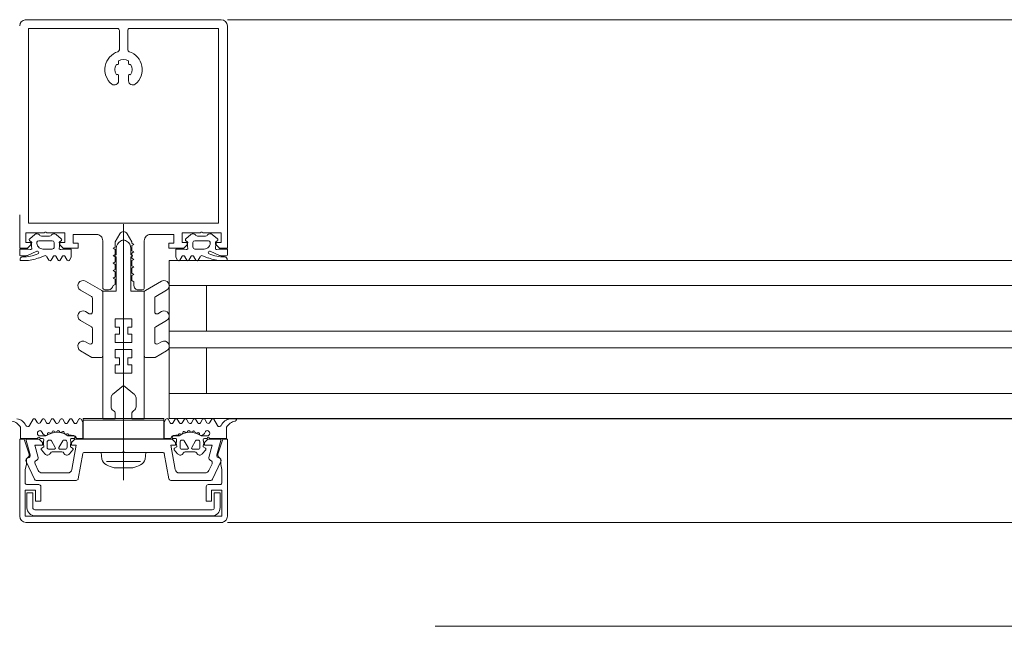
# Model space of a CAD drawing. Header units: centimetres. Extents: x -2424 to 2319, y 5 to 3760.
# Tile 5 of 117: x 302 to 326, y 381 to 396. Entities that reach past the tile are written whole.
import ezdxf

# ---------------------------------------------------------------- set-up
doc = ezdxf.new("R2010")
doc.units = ezdxf.units.CM
for name, color, linetype, lineweight in [('A-AREA', 32, 'Continuous', 13), ('A-DETL-GENF', 92, 'Continuous', 9), ('A-GLAZ-CURT', 52, 'Continuous', 13), ('A-GLAZ-CWMG', 51, 'Continuous', 13)]:
    doc.layers.add(name, color=color, linetype=linetype, lineweight=lineweight)

msp = doc.modelspace()

# ---------------------------------------------------------------- linework, layer by layer
at = {"layer": 'A-AREA', "color": 251, "lineweight": 9}
msp.add_line((312.377, 381.326), (360.71, 381.326), dxfattribs=at)
at = {"layer": 'A-DETL-GENF', "color": 251, "lineweight": 9, "extrusion": (0, 0, -1)}
for p, q in [((302.511, 395.926), (307.227, 395.926)), ((302.587, 395.716), (302.587, 391.116)), ((304.777, 395.666), (304.777, 395.203)), ((304.977, 395.203), (304.977, 395.666)), ((307.167, 395.716), (307.167, 391.116)), ((307.377, 395.776), (307.377, 394.126)), ((307.377, 395.716), (307.377, 391.116)), ((304.757, 394.873), (304.757, 394.934)), ((304.997, 394.934), (304.997, 394.873)), ((304.757, 394.454), (304.757, 394.579)), ((304.997, 394.579), (304.997, 394.454)), ((304.877, 384.841), (304.877, 391.004)), ((302.617, 390.653), (302.741, 390.756)), ((302.854, 390.744), (302.862, 390.734)), ((302.901, 390.716), (303.093, 390.716)), ((303.132, 390.734), (303.14, 390.744)), ((303.254, 390.756), (303.377, 390.653)), ((306.5, 390.756), (306.376, 390.653)), ((306.621, 390.734), (306.613, 390.744)), ((306.852, 390.716), (306.66, 390.716)), ((306.899, 390.744), (306.891, 390.734)), ((307.136, 390.653), (307.012, 390.756)), ((302.656, 390.583), (302.621, 390.603)), ((302.834, 390.606), (303.161, 390.606)), ((303.207, 390.564), (303.207, 390.456)), ((303.374, 390.603), (303.339, 390.583)), ((304.377, 389.476), (304.377, 390.606)), ((304.802, 390.595), (304.827, 390.609)), ((304.952, 390.595), (304.927, 390.609)), ((305.377, 390.606), (305.377, 389.475)), ((306.38, 390.603), (306.415, 390.583)), ((306.546, 390.564), (306.546, 390.456)), ((306.92, 390.606), (306.593, 390.606)), ((307.098, 390.583), (307.133, 390.603)), ((302.527, 390.244), (302.397, 390.244)), ((302.789, 390.351), (302.568, 390.253)), ((302.972, 390.244), (302.832, 390.19)), ((303.16, 390.406), (302.937, 390.406)), ((303.081, 390.139), (303.033, 390.222)), ((303.182, 390.222), (303.133, 390.139)), ((303.301, 390.139), (303.253, 390.222)), ((303.402, 390.222), (303.354, 390.141)), ((303.523, 390.139), (303.475, 390.222)), ((304.667, 390.251), (304.692, 390.265)), ((304.692, 390.219), (304.667, 390.234)), ((304.702, 390.283), (304.702, 390.421)), ((305.052, 390.283), (305.052, 390.421)), ((305.087, 390.251), (305.062, 390.265)), ((305.062, 390.219), (305.087, 390.234)), ((306.231, 390.139), (306.279, 390.222)), ((306.352, 390.222), (306.399, 390.141)), ((306.452, 390.139), (306.501, 390.222)), ((306.572, 390.222), (306.62, 390.139)), ((306.594, 390.406), (306.816, 390.406)), ((306.672, 390.139), (306.72, 390.222)), ((306.781, 390.244), (306.922, 390.19)), ((306.965, 390.351), (307.186, 390.253)), ((307.226, 390.244), (307.356, 390.244)), ((302.505, 390.126), (302.405, 390.126)), ((307.248, 390.126), (307.348, 390.126)), ((303.965, 389.631), (304.352, 389.407)), ((305.79, 389.631), (305.402, 389.407)), ((304.102, 389.262), (303.84, 389.414)), ((304.377, 389.364), (304.377, 387.842)), ((304.511, 389.426), (304.427, 389.426)), ((305.327, 389.425), (305.227, 389.425)), ((305.377, 389.364), (305.377, 387.842)), ((305.652, 389.262), (305.915, 389.414)), ((304.127, 388.893), (304.127, 389.219)), ((305.627, 388.893), (305.627, 389.219)), ((303.965, 388.901), (304.052, 388.85)), ((305.79, 388.901), (305.702, 388.85)), ((304.102, 388.532), (303.84, 388.684)), ((305.652, 388.532), (305.915, 388.684)), ((304.127, 388.168), (304.127, 388.489)), ((305.627, 388.168), (305.627, 388.489)), ((303.965, 388.175), (304.052, 388.124)), ((305.79, 388.175), (305.702, 388.124)), ((304.116, 387.799), (303.84, 387.958)), ((305.639, 387.799), (305.915, 387.958)), ((304.327, 387.792), (304.141, 387.792)), ((305.427, 387.792), (305.614, 387.792)), ((304.577, 386.824), (304.577, 386.609)), ((305.177, 386.824), (305.177, 386.609)), ((302.701, 386.308), (302.614, 386.156)), ((302.804, 386.224), (302.753, 386.308)), ((302.922, 386.308), (302.872, 386.224)), ((303.023, 386.224), (302.973, 386.308)), ((303.141, 386.308), (303.091, 386.224)), ((303.243, 386.223), (303.193, 386.308)), ((303.361, 386.308), (303.311, 386.224)), ((303.463, 386.223), (303.413, 386.308)), ((303.581, 386.308), (303.531, 386.223)), ((303.68, 386.227), (303.633, 386.308)), ((303.802, 386.31), (303.754, 386.226)), ((305.951, 386.31), (305.999, 386.226)), ((306.073, 386.227), (306.121, 386.308)), ((306.172, 386.308), (306.222, 386.223)), ((306.29, 386.223), (306.341, 386.308)), ((306.392, 386.308), (306.442, 386.224)), ((306.511, 386.223), (306.561, 386.308)), ((306.612, 386.308), (306.662, 386.224)), ((306.73, 386.224), (306.78, 386.308)), ((306.832, 386.308), (306.882, 386.224)), ((306.95, 386.224), (307, 386.308)), ((307.052, 386.308), (307.139, 386.156)), ((307.476, 386.324), (307.564, 386.324)), ((302.901, 386.016), (302.93, 385.967)), ((303.049, 385.949), (303.05, 385.963)), ((303.091, 385.985), (303.109, 385.975)), ((303.155, 385.992), (303.159, 386.006)), ((303.209, 386.018), (303.223, 386.004)), ((303.272, 386.009), (303.28, 386.021)), ((303.331, 386.02), (303.341, 386.002)), ((303.39, 385.995), (303.4, 386.004)), ((303.449, 385.99), (303.455, 385.97)), ((303.497, 385.951), (303.511, 385.958)), ((306.256, 385.951), (306.242, 385.958)), ((306.304, 385.99), (306.299, 385.97)), ((306.364, 385.995), (306.353, 386.004)), ((306.422, 386.02), (306.412, 386.002)), ((306.481, 386.009), (306.473, 386.021)), ((306.544, 386.018), (306.53, 386.004)), ((306.599, 385.992), (306.594, 386.006)), ((306.663, 385.985), (306.644, 385.975)), ((306.705, 385.949), (306.704, 385.963)), ((306.852, 386.016), (306.824, 385.967)), ((302.995, 385.906), (302.867, 385.906)), ((302.867, 385.846), (302.927, 385.846)), ((303.037, 385.636), (303.037, 385.756)), ((303.087, 385.806), (303.114, 385.806)), ((303.14, 385.791), (303.233, 385.631)), ((303.321, 385.631), (303.413, 385.791)), ((303.439, 385.806), (303.467, 385.806)), ((303.517, 385.756), (303.517, 385.636)), ((303.628, 385.846), (303.693, 385.846)), ((306.126, 385.846), (306.061, 385.846)), ((306.237, 385.756), (306.237, 385.636)), ((306.314, 385.806), (306.287, 385.806)), ((306.433, 385.631), (306.34, 385.791)), ((306.613, 385.791), (306.521, 385.631)), ((306.667, 385.806), (306.639, 385.806)), ((306.717, 385.636), (306.717, 385.756)), ((306.758, 385.906), (306.887, 385.906)), ((306.887, 385.846), (306.826, 385.846)), ((302.899, 385.571), (302.98, 385.474)), ((303.207, 385.586), (303.087, 385.586)), ((303.162, 385.526), (303.392, 385.526)), ((303.467, 385.586), (303.347, 385.586)), ((303.573, 385.474), (303.655, 385.571)), ((303.894, 385.486), (303.787, 384.877)), ((304.852, 385.511), (303.924, 385.511)), ((305.83, 385.511), (304.902, 385.511)), ((305.966, 384.877), (305.859, 385.486)), ((306.18, 385.474), (306.099, 385.571)), ((306.287, 385.586), (306.407, 385.586)), ((306.592, 385.526), (306.362, 385.526)), ((306.547, 385.586), (306.667, 385.586)), ((306.855, 385.571), (306.773, 385.474)), ((302.732, 384.864), (302.532, 385.291)), ((302.746, 385.237), (302.822, 385.073)), ((304.469, 385.29), (305.284, 385.29)), ((306.932, 385.073), (307.008, 385.237)), ((307.221, 385.291), (307.022, 384.864)), ((302.912, 385.016), (303.535, 385.016)), ((305.102, 385.142), (304.652, 385.142)), ((306.219, 385.016), (306.841, 385.016)), ((302.837, 384.736), (302.557, 384.736)), ((303.738, 384.836), (302.777, 384.836)), ((306.977, 384.836), (306.016, 384.836)), ((307.197, 384.736), (306.917, 384.736)), ((302.742, 384.131), (307.012, 384.131)), ((302.527, 383.826), (307.227, 383.826)), ((307.002, 383.981), (302.752, 383.981))]:
    msp.add_line(p, q, dxfattribs=at)
at = {"layer": 'A-DETL-GENF', "color": 251, "lineweight": 9, "extrusion": (0, 0, -1), "flags": 128}
for points in [[(-302.587, 394.126), (-302.587, 395.716), (-304.727, 395.716)], [(-305.027, 395.716), (-307.167, 395.716), (-307.167, 394.126)], [(-302.972, 390.796), (-302.527, 390.796), (-302.527, 390.566), (-302.647, 390.566), (-302.647, 390.506), (-302.567, 390.426), (-302.377, 390.426), (-302.377, 391.226)], [(-307.167, 391.226), (-307.167, 391.026), (-302.587, 391.026), (-302.587, 391.226)], [(-307.377, 391.226), (-307.377, 390.426), (-307.187, 390.426), (-307.107, 390.506), (-307.107, 390.566), (-307.227, 390.566), (-307.227, 390.796), (-306.782, 390.796)], [(-304.227, 390.756), (-303.667, 390.756), (-303.667, 390.546), (-303.787, 390.546), (-303.787, 390.426), (-303.427, 390.426), (-303.347, 390.506), (-303.347, 390.565), (-303.467, 390.565), (-303.467, 390.796), (-303.022, 390.796)], [(-304.789, 390.775), (-304.677, 390.58), (-304.677, 390.454), (-304.627, 390.426), (-304.677, 390.397), (-304.677, 390.274), (-304.627, 390.246), (-304.677, 390.217), (-304.677, 390.094), (-304.627, 390.066), (-304.677, 390.037), (-304.677, 389.914), (-304.627, 389.886), (-304.677, 389.857), (-304.677, 389.734), (-304.627, 389.706), (-304.677, 389.677), (-304.677, 389.556), (-304.625, 389.526)], [(-305.127, 389.525), (-305.127, 389.615), (-305.077, 389.646), (-305.077, 389.767), (-305.127, 389.796), (-305.077, 389.824), (-305.077, 389.947), (-305.127, 389.976), (-305.077, 390.004), (-305.077, 390.127), (-305.127, 390.156), (-305.077, 390.184), (-305.077, 390.307), (-305.127, 390.336), (-305.077, 390.364), (-305.077, 390.487), (-305.127, 390.516), (-305.077, 390.545), (-305.077, 390.58), (-304.965, 390.775)], [(-306.733, 390.796), (-306.287, 390.796), (-306.287, 390.565), (-306.407, 390.565), (-306.407, 390.506), (-306.327, 390.426), (-305.967, 390.426), (-305.967, 390.546), (-306.087, 390.546), (-306.087, 390.756), (-305.527, 390.756)], [(-305.142, 386.901), (-304.877, 387.122), (-304.877, 387.422), (-305.077, 387.422), (-305.077, 387.622), (-304.977, 387.622), (-304.977, 387.788), (-305.077, 387.788), (-305.077, 387.988), (-304.877, 387.988), (-304.877, 388.155), (-305.077, 388.155), (-305.077, 388.355), (-304.977, 388.355), (-304.977, 388.522), (-305.077, 388.522), (-305.077, 388.722), (-304.877, 388.722), (-304.877, 390.622), (-304.877, 388.722), (-304.677, 388.722), (-304.677, 388.522), (-304.777, 388.522), (-304.777, 388.355), (-304.677, 388.355), (-304.677, 388.155), (-304.877, 388.155), (-304.877, 387.988), (-304.677, 387.988), (-304.677, 387.788), (-304.777, 387.788), (-304.777, 387.622), (-304.677, 387.622), (-304.677, 387.422), (-304.877, 387.422), (-304.877, 387.122), (-304.613, 386.901)], [(-302.377, 390.264), (-302.377, 390.406), (-302.579, 390.406), (-302.63, 390.392)], [(-303.365, 390.392), (-303.416, 390.406), (-303.617, 390.406), (-303.617, 390.213), (-303.575, 390.139)], [(-304.677, 386.436), (-304.677, 386.322), (-304.377, 386.322), (-304.377, 389.392), (-304.702, 389.392), (-304.702, 390.202)], [(-305.077, 386.436), (-305.077, 386.322), (-305.377, 386.322), (-305.377, 389.392), (-305.052, 389.392), (-305.052, 390.202)], [(-306.389, 390.392), (-306.338, 390.406), (-306.136, 390.406), (-306.136, 390.213), (-306.179, 390.139)], [(-307.376, 390.264), (-307.376, 390.406), (-307.175, 390.406), (-307.124, 390.392)], [(-303.761, 385.846), (-303.897, 385.846), (-303.897, 386.235), (-303.854, 386.31)], [(-305.992, 385.846), (-305.857, 385.846), (-305.857, 386.235), (-305.899, 386.31)], [(-302.397, 386.115), (-302.397, 385.846), (-302.807, 385.846)], [(-303.674, 385.906), (-303.552, 385.906), (-303.555, 385.931), (-303.682, 385.916)], [(-306.08, 385.906), (-306.202, 385.906), (-306.199, 385.931), (-306.072, 385.916)], [(-307.357, 386.115), (-307.357, 385.846), (-306.947, 385.846)], [(-302.603, 385.467), (-302.487, 385.826), (-302.377, 385.826), (-302.377, 383.975)], [(-302.627, 385.451), (-302.527, 385.826), (-302.847, 385.826), (-302.927, 385.746), (-302.927, 385.686), (-302.74, 385.686), (-302.819, 385.391)], [(-303.633, 385.098), (-303.737, 385.686), (-303.627, 385.686), (-303.627, 385.746), (-303.707, 385.826), (-306.047, 385.826), (-306.127, 385.746), (-306.127, 385.686), (-306.017, 385.686), (-306.12, 385.098)], [(-306.934, 385.391), (-307.013, 385.686), (-306.827, 385.686), (-306.827, 385.746), (-306.907, 385.826), (-307.227, 385.826), (-307.126, 385.451)], [(-307.377, 383.975), (-307.377, 385.826), (-307.267, 385.826), (-307.15, 385.467)], [(-302.957, 385.658), (-302.957, 385.646), (-302.907, 385.617)], [(-303.647, 385.617), (-303.597, 385.646), (-303.597, 385.658)], [(-304.357, 385.352), (-304.337, 385.505), (-305.417, 385.505), (-305.397, 385.352)], [(-306.107, 385.617), (-306.157, 385.646), (-306.157, 385.658)], [(-306.797, 385.658), (-306.797, 385.646), (-306.847, 385.617)], [(-302.507, 384.786), (-302.507, 385.101), (-302.537, 385.219), (-302.537, 385.324)], [(-307.217, 385.324), (-307.217, 385.219), (-307.247, 385.101), (-307.247, 384.786)], [(-306.867, 384.686), (-306.867, 384.336), (-306.997, 384.336), (-306.997, 384.606), (-307.247, 384.606), (-307.247, 383.976), (-302.507, 383.976), (-302.507, 384.606), (-302.757, 384.606), (-302.757, 384.336), (-302.887, 384.336), (-302.887, 384.686)], [(-302.552, 384.181), (-302.552, 384.541), (-302.692, 384.541), (-302.692, 384.181)], [(-307.062, 384.181), (-307.062, 384.541), (-307.202, 384.541), (-307.202, 384.181)]]:
    msp.add_lwpolyline(points, dxfattribs=at)
for points in [[(-303.907, 386.326), (-305.847, 386.326), (-305.847, 386.286), (-303.907, 386.286)], [(-303.907, 386.286), (-305.847, 386.286), (-305.847, 385.836), (-303.907, 385.836)]]:
    msp.add_lwpolyline(points, close=True, dxfattribs=at)
at = {"layer": 'A-DETL-GENF', "color": 251, "lineweight": 9, "extrusion": (0, 0, -1)}
for centre, radius, start, end in [((-302.527, 395.776), 0.15, 0.1055, 83.878), ((-307.227, 395.776), 0.15, 90.0003, 179.9997), ((-304.727, 395.666), 0.05, 89.9791, 180.0209), ((-305.027, 395.666), 0.05, 0.0077, 89.9923), ((-304.727, 395.203), 0.05, 180, 252.583), ((-305.027, 395.203), 0.05, 287.4982, 0), ((-304.877, 394.726), 0.45, 308.9448, 72.583), ((-304.877, 394.726), 0.24, 60, 120), ((-304.877, 394.726), 0.45, 107.4982, 231.0552), ((-304.877, 394.726), 0.21, 323.7768, 36.2232), ((-304.727, 394.873), 0.03, 180, 310.3193), ((-305.027, 394.873), 0.03, 229.6807, 0), ((-304.877, 394.726), 0.21, 143.7768, 216.2232), ((-304.657, 394.454), 0.1, 180, 308.9448), ((-304.727, 394.579), 0.03, 49.6807, 180), ((-305.027, 394.579), 0.03, 0, 130.3193), ((-305.097, 394.454), 0.1, 231.0552, 0), ((-302.792, 390.694), 0.08, 50.315, 141.1525), ((-302.901, 390.766), 0.05, 270, 321.1525), ((-302.997, 390.79), 0.0255, 12.35, 167.65), ((-303.093, 390.766), 0.05, 218.8472, 270), ((-303.202, 390.694), 0.08, 38.8472, 129.685), ((-304.227, 390.606), 0.15, 89.9706, 180.0294), ((-304.877, 390.727), 0.1, 28.7984, 151.2016), ((-305.527, 390.606), 0.15, 359.9706, 90.0294), ((-306.551, 390.694), 0.08, 50.315, 141.1528), ((-306.66, 390.766), 0.05, 270, 321.1528), ((-306.757, 390.79), 0.0255, 12.35, 167.65), ((-306.852, 390.766), 0.05, 218.8475, 270), ((-306.961, 390.694), 0.08, 38.8475, 129.685), ((-302.636, 390.629), 0.03, 300.0085, 51.4202), ((-302.638, 390.421), 0.03, 165.6254, 284.5973), ((-302.935, 390.497), 0.277, 345.6254, 13.3413), ((-302.646, 390.566), 0.02, 119.9829, 193.3413), ((-302.937, 390.554), 0.148, 269.7596, 7.5836), ((-302.836, 390.556), 0.0496, 20.3122, 87.2441), ((-303.157, 390.456), 0.0502, 180.2678, 266.6677), ((-303.158, 390.556), 0.0499, 93.0107, 170.7737), ((-303.357, 390.421), 0.03, 255.4058, 14.3746), ((-303.349, 390.566), 0.02, 346.659, 60.0153), ((-303.06, 390.497), 0.277, 166.659, 194.3746), ((-303.359, 390.629), 0.03, 128.5798, 239.9915), ((-304.902, 390.421), 0.2, 0, 60), ((-304.877, 390.522), 0.1, 60, 90), ((-304.877, 390.522), 0.1, 90, 120), ((-304.852, 390.421), 0.2, 120, 180), ((-306.395, 390.629), 0.03, 300.0085, 51.4202), ((-306.396, 390.421), 0.03, 165.6254, 284.5942), ((-306.694, 390.497), 0.277, 345.6254, 13.341), ((-306.405, 390.566), 0.02, 119.9847, 193.341), ((-306.595, 390.556), 0.0499, 9.2263, 86.9893), ((-306.596, 390.456), 0.0502, 273.3323, 359.7322), ((-306.817, 390.554), 0.148, 172.4164, 270.2404), ((-306.917, 390.556), 0.0496, 92.7559, 159.6878), ((-307.116, 390.421), 0.03, 255.4027, 14.3746), ((-307.108, 390.566), 0.02, 346.6587, 60.0171), ((-306.819, 390.497), 0.277, 166.6587, 194.3746), ((-307.118, 390.629), 0.03, 128.5798, 239.9915), ((-302.397, 390.264), 0.02, 270.0007, 359.9993), ((-302.443, 390.156), 0.059, 345.3964, 91.4026), ((-302.451, 391.148), 0.933, 246.9965, 270.413), ((-302.479, 391.123), 0.997, 249.31, 268.5011), ((-302.527, 390.344), 0.1, 246, 269.9999), ((-302.802, 390.32), 0.0337, 66, 246.9965), ((-302.99, 390.197), 0.05, 69.464, 149.931), ((-303.217, 390.204), 0.0402, 27.6299, 152.2078), ((-303.438, 390.203), 0.0414, 28.176, 151.824), ((-304.672, 390.242), 0.01, 300.0198, 59.9697), ((-304.682, 390.283), 0.02, 180, 239.9697), ((-304.682, 390.202), 0.02, 120.0198, 180), ((-305.072, 390.283), 0.02, 300.0303, 0), ((-305.072, 390.202), 0.02, 0, 59.9802), ((-305.082, 390.242), 0.01, 120.0303, 239.9802), ((-306.315, 390.203), 0.0414, 28.176, 151.824), ((-306.536, 390.204), 0.0402, 27.7922, 152.3701), ((-306.764, 390.197), 0.05, 30.069, 110.536), ((-306.951, 390.32), 0.0337, 293.0035, 114), ((-307.274, 391.123), 0.997, 271.4989, 290.69), ((-307.302, 391.148), 0.933, 269.587, 293.0035), ((-307.226, 390.344), 0.1, 270.0001, 294), ((-307.311, 390.156), 0.059, 88.5974, 194.6036), ((-307.356, 390.264), 0.02, 180.0007, 269.9993), ((-302.405, 390.146), 0.02, 270, 345.3964), ((-303.107, 390.154), 0.03, 210.0871, 329.9129), ((-303.327, 390.154), 0.0299, 204.936, 329.878), ((-303.549, 390.154), 0.0301, 210.1258, 329.8742), ((-306.205, 390.154), 0.0301, 210.1258, 329.8742), ((-306.426, 390.154), 0.0299, 210.122, 335.064), ((-306.646, 390.154), 0.03, 210.0871, 329.9129), ((-307.348, 390.146), 0.02, 194.6036, 270), ((-303.902, 389.522), 0.125, 300, 120), ((-304.427, 389.476), 0.05, 270.9313, 359.9852), ((-304.502, 389.551), 0.126, 191.5693, 265.5931), ((-305.227, 389.525), 0.0999, 269.9704, 0.0296), ((-305.327, 389.475), 0.05, 179.9899, 270.0101), ((-305.852, 389.522), 0.125, 60, 240), ((-304.077, 389.219), 0.05, 120, 180), ((-304.327, 389.364), 0.05, 120, 180), ((-305.427, 389.364), 0.05, 0, 60), ((-305.677, 389.219), 0.05, 0, 60), ((-303.902, 388.792), 0.125, 300, 120), ((-304.077, 388.893), 0.05, 180, 300), ((-305.677, 388.893), 0.05, 240, 0), ((-305.852, 388.792), 0.125, 60, 240), ((-304.077, 388.489), 0.05, 120, 180), ((-305.677, 388.489), 0.05, 0, 60), ((-303.902, 388.067), 0.125, 300, 120), ((-304.077, 388.168), 0.05, 180, 300), ((-305.677, 388.168), 0.05, 240, 0), ((-305.852, 388.067), 0.125, 60, 240), ((-304.327, 387.842), 0.05, 180, 270), ((-305.427, 387.842), 0.05, 270, 0), ((-304.141, 387.842), 0.05, 270, 300), ((-305.614, 387.842), 0.05, 240, 270), ((-304.677, 386.824), 0.1, 0, 50), ((-305.077, 386.824), 0.1, 130, 180), ((-304.677, 386.609), 0.1, 300, 0), ((-304.577, 386.436), 0.1, 120, 180), ((-305.177, 386.436), 0.1, 0, 60), ((-305.077, 386.609), 0.1, 180, 240), ((-302.144, 385.982), 0.286, 98.3567, 152.4079), ((-302.262, 386.035), 0.291, 99.5455, 154.6363), ((-302.571, 386.181), 0.05, 209.8351, 334.6363), ((-302.727, 386.293), 0.03, 29.8351, 149.2846), ((-302.838, 386.248), 0.0417, 215.132, 324.868), ((-302.947, 386.293), 0.03, 30.4654, 149.4113), ((-303.057, 386.247), 0.0415, 215.012, 324.988), ((-303.167, 386.293), 0.03, 30.4654, 149.8552), ((-303.277, 386.249), 0.043, 216.1766, 322.1564), ((-303.387, 386.293), 0.03, 30.4654, 149.6551), ((-303.497, 386.247), 0.0419, 215.3001, 324.5335), ((-303.607, 386.293), 0.03, 30.2315, 149.6554), ((-303.718, 386.246), 0.0416, 208.432, 333.0459), ((-303.828, 386.295), 0.03, 29.868, 150.2035), ((-305.925, 386.295), 0.03, 29.7965, 150.132), ((-306.036, 386.246), 0.0416, 206.9541, 331.568), ((-306.146, 386.293), 0.03, 30.3446, 149.7685), ((-306.256, 386.247), 0.0419, 215.4665, 324.6999), ((-306.366, 386.293), 0.03, 30.3449, 149.5346), ((-306.477, 386.249), 0.043, 217.8436, 323.8234), ((-306.586, 386.293), 0.03, 30.1448, 149.5346), ((-306.696, 386.247), 0.0415, 215.012, 324.988), ((-306.806, 386.293), 0.03, 30.5887, 149.5346), ((-306.916, 386.248), 0.0417, 215.132, 324.868), ((-307.026, 386.293), 0.03, 30.7154, 150.1649), ((-307.183, 386.181), 0.05, 205.3637, 330.1649), ((-307.491, 386.035), 0.291, 25.3637, 80.4545), ((-307.61, 385.982), 0.286, 27.5921, 81.6433), ((-307.476, 386.124), 0.2, 80.4545, 89.9022), ((-307.564, 386.295), 0.03, 89.9022, 261.6433), ((-302.867, 385.971), 0.065, 270, 90), ((-302.867, 385.996), 0.04, 90, 150.0063), ((-303.016, 386.017), 0.1, 270.8272, 329.9977), ((-303.015, 385.951), 0.0339, 183.0025, 270.8217), ((-303.277, 385.555), 0.44, 54.9221, 125.8412), ((-303.077, 385.962), 0.0272, 3.0147, 119.989), ((-303.125, 386.002), 0.0316, 198.0033, 299.993), ((-303.188, 385.997), 0.03, 17.9991, 134.9995), ((-303.246, 386.026), 0.0316, 212.9896, 315.009), ((-303.305, 386.005), 0.03, 33.0015, 149.9997), ((-303.369, 386.018), 0.0316, 228.0026, 329.9974), ((-303.42, 385.982), 0.03, 47.9972, 165.0045), ((-303.484, 385.978), 0.03, 243.0032, 344.9985), ((-303.525, 385.931), 0.03, 63.009, 179.9888), ((-306.229, 385.931), 0.03, 0.0112, 116.991), ((-306.477, 385.555), 0.44, 54.1588, 125.0779), ((-306.27, 385.978), 0.03, 195.0015, 296.9968), ((-306.333, 385.982), 0.03, 14.9955, 132.0028), ((-306.385, 386.018), 0.0316, 210.0026, 311.9974), ((-306.448, 386.005), 0.03, 30.0003, 146.9985), ((-306.508, 386.026), 0.0316, 224.991, 327.0104), ((-306.566, 385.997), 0.03, 45.0005, 162.0009), ((-306.629, 386.002), 0.0316, 240.007, 341.9967), ((-306.677, 385.962), 0.0272, 60.011, 176.9853), ((-306.738, 385.951), 0.0339, 269.1783, 356.9975), ((-306.737, 386.017), 0.1, 210.0023, 269.1728), ((-306.887, 385.996), 0.04, 29.9937, 90), ((-306.887, 385.971), 0.065, 90, 270), ((-302.837, 385.846), 0.03, 0, 180), ((-302.927, 385.816), 0.03, 90.9052, 179.9815), ((-303.261, 385.737), 0.314, 345.4979, 14.5021), ((-302.995, 385.956), 0.05, 234.9221, 270), ((-303.087, 385.756), 0.05, 359.9897, 90.0103), ((-303.114, 385.776), 0.03, 89.9879, 150.0064), ((-303.439, 385.776), 0.03, 29.995, 90.0107), ((-303.467, 385.756), 0.05, 90.009, 179.991), ((-303.552, 385.936), 0.03, 270, 305.8412), ((-303.628, 385.816), 0.03, 346.8025, 90), ((-303.292, 385.737), 0.314, 166.8025, 194.483), ((-303.674, 385.873), 0.033, 90, 234.9099), ((-303.682, 385.866), 0.05, 89.9912, 172.8263), ((-303.761, 385.876), 0.03, 270.003, 352.8115), ((-305.992, 385.876), 0.03, 187.1885, 269.997), ((-306.072, 385.866), 0.05, 7.1737, 90.0088), ((-306.08, 385.873), 0.033, 305.0901, 90), ((-306.126, 385.816), 0.03, 90, 193.1975), ((-306.461, 385.737), 0.314, 345.517, 13.1975), ((-306.202, 385.936), 0.03, 234.1588, 270), ((-306.287, 385.756), 0.05, 0.009, 89.991), ((-306.314, 385.776), 0.03, 89.9893, 150.005), ((-306.639, 385.776), 0.03, 29.9936, 90.0121), ((-306.667, 385.756), 0.05, 89.9897, 180.0103), ((-306.758, 385.956), 0.05, 270, 305.0779), ((-306.827, 385.816), 0.03, 0.0185, 89.0948), ((-306.493, 385.737), 0.314, 165.4979, 194.5021), ((-306.917, 385.846), 0.03, 0, 180), ((-302.537, 385.446), 0.07, 162, 239.9983), ((-302.569, 385.436), 0.06, 165, 261.5583), ((-302.922, 385.591), 0.03, 320.0103, 59.9951), ((-303.042, 385.526), 0.08, 202.6156, 320.0033), ((-303.087, 385.636), 0.05, 269.9899, 0.0101), ((-303.162, 385.476), 0.05, 22.6224, 89.9997), ((-303.207, 385.616), 0.03, 149.9976, 270.0064), ((-303.347, 385.616), 0.03, 269.9987, 29.9973), ((-303.392, 385.476), 0.05, 89.9988, 157.3791), ((-303.512, 385.526), 0.08, 220.0031, 337.3772), ((-303.467, 385.636), 0.05, 180.0092, 269.9908), ((-303.632, 385.591), 0.03, 119.9983, 220.0113), ((-303.924, 385.481), 0.03, 10, 90), ((-304.877, 385.505), 0.0256, 12.6804, 167.3196), ((-305.83, 385.481), 0.03, 90, 170), ((-306.122, 385.591), 0.03, 319.9887, 60.0017), ((-306.242, 385.526), 0.08, 202.6228, 319.9969), ((-306.287, 385.636), 0.05, 270.0092, 359.9908), ((-306.362, 385.476), 0.05, 22.6209, 90.0012), ((-306.407, 385.616), 0.03, 150.0027, 270.0013), ((-306.547, 385.616), 0.03, 269.9936, 30.0024), ((-306.592, 385.476), 0.05, 90.0003, 157.3776), ((-306.712, 385.526), 0.08, 219.9967, 337.3844), ((-306.667, 385.636), 0.05, 179.9899, 270.0101), ((-306.832, 385.591), 0.03, 120.0049, 219.9897), ((-307.184, 385.436), 0.06, 278.4417, 15), ((-307.217, 385.446), 0.07, 300.0064, 18), ((-302.587, 385.317), 0.06, 335, 81.5583), ((-302.607, 385.324), 0.07, 0, 59.9983), ((-302.8, 385.262), 0.06, 335, 71.1808), ((-302.761, 385.376), 0.06, 165, 251.1808), ((-304.57, 385.405), 0.22, 297.2746, 346.0268), ((-304.877, 386.034), 0.92, 284.1683, 296.293), ((-304.876, 386.035), 0.921, 243.7078, 255.8284), ((-305.183, 385.405), 0.22, 193.9707, 242.728), ((-306.992, 385.376), 0.06, 288.8192, 15), ((-306.954, 385.262), 0.06, 108.8192, 205), ((-307.167, 385.317), 0.06, 98.4417, 205), ((-307.147, 385.324), 0.07, 120.0064, 180), ((-302.912, 385.116), 0.1, 270, 335), ((-303.535, 385.116), 0.1, 190, 270), ((-306.219, 385.116), 0.1, 270, 350), ((-306.841, 385.116), 0.1, 205, 270), ((-302.557, 384.785), 0.0498, 269.8262, 0.1735), ((-302.777, 384.886), 0.05, 270, 335), ((-302.837, 384.686), 0.05, 89.9981, 180.0017), ((-303.738, 384.886), 0.05, 190, 270), ((-306.016, 384.886), 0.05, 270, 350), ((-306.917, 384.686), 0.05, 0, 90.0001), ((-306.977, 384.886), 0.05, 205, 270), ((-307.196, 384.787), 0.0512, 180.5709, 268.6482), ((-302.752, 384.181), 0.2, 270.0295, 359.9723), ((-302.742, 384.181), 0.0501, 270.0875, 359.9336), ((-307.002, 384.181), 0.2, 179.9718, 270.0352), ((-307.012, 384.181), 0.0499, 179.8796, 270.0225), ((-302.527, 383.976), 0.15, 270.0494, 359.9506), ((-307.227, 383.975), 0.15, 179.9938, 270.0062)]:
    msp.add_arc(centre, radius, start, end, dxfattribs=at)
at = {"layer": 'A-GLAZ-CURT', "color": 251, "lineweight": 9}
for p, q in [((341.277, 390.126), (305.977, 390.126)), ((305.977, 390.126), (305.977, 386.326)), ((341.277, 389.526), (305.977, 389.526)), ((306.877, 388.426), (306.877, 389.526)), ((341.277, 388.426), (305.977, 388.426)), ((341.277, 388.026), (305.977, 388.026)), ((306.877, 386.926), (306.877, 388.026)), ((341.277, 386.926), (305.977, 386.926)), ((305.977, 386.326), (341.277, 386.326))]:
    msp.add_line(p, q, dxfattribs=at)
at = {"layer": 'A-GLAZ-CWMG', "color": 251, "lineweight": 9}
for p, q in [((339.877, 395.926), (307.377, 395.926)), ((307.377, 386.316), (339.877, 386.316)), ((307.377, 383.826), (339.877, 383.826))]:
    msp.add_line(p, q, dxfattribs=at)

doc.saveas('drawing.dxf')
